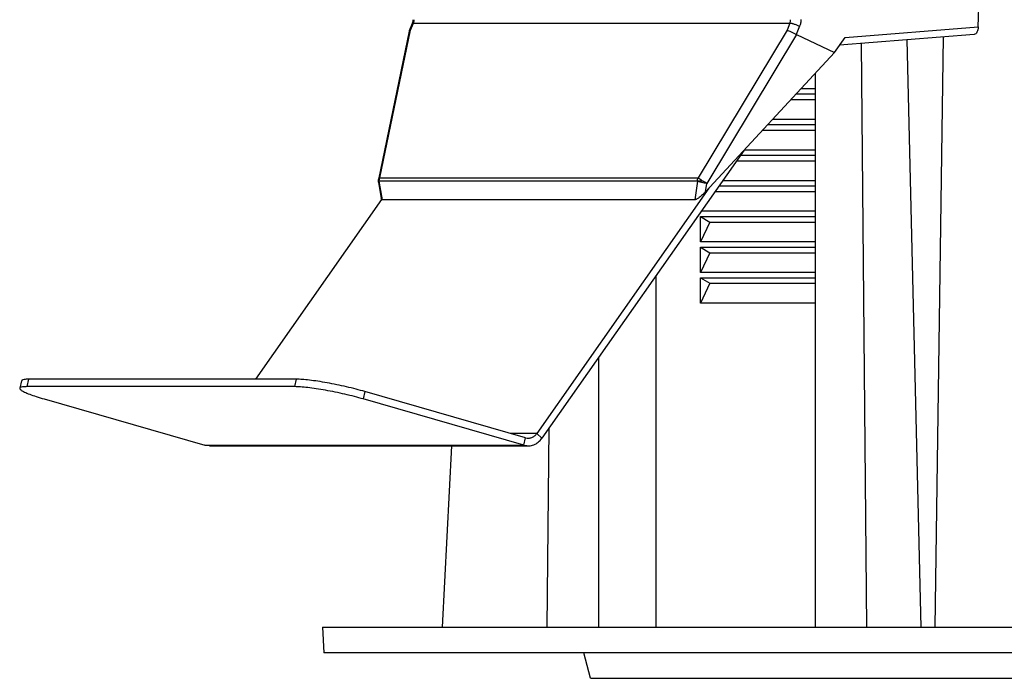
# Model space of a CAD drawing. Header units: millimetres. Extents: x 224 to 956, y 38 to 794.
# Tile 45 of 130: x 224 to 263, y 345 to 371. Entities that reach past the tile are written whole.
import ezdxf

# ---------------------------------------------------------------- set-up
doc = ezdxf.new("R2010")
doc.units = ezdxf.units.MM

msp = doc.modelspace()

# ---------------------------------------------------------------- linework, layer by layer
at = {"color": 179, "linetype": 'Continuous', "lineweight": 25}
for p, q in [((261.506, 370.522), (261.838, 381.352)), ((239.213, 370.349), (238.008, 364.54)), ((238.066, 364.604), (239.266, 370.392)), ((239.333, 370.652), (239.215, 370.357)), ((239.266, 370.392), (239.376, 370.666)), ((239.376, 370.666), (254.126, 370.666)), ((254.014, 370.392), (250.529, 364.604)), ((254.126, 370.666), (254.014, 370.392)), ((254.507, 370.539), (254.376, 370.218)), ((256.29, 370.105), (261.506, 370.522)), ((254.38, 370.216), (250.868, 364.385)), ((254.376, 370.218), (254.38, 370.216)), ((254.38, 370.216), (255.869, 369.512)), ((255.869, 369.512), (256.29, 370.105)), ((261.346, 370.22), (256.073, 369.799)), ((259.275, 346.988), (258.726, 370.011)), ((259.819, 346.988), (260.142, 370.124)), ((256.925, 369.867), (257.124, 346.988)), ((250.82, 364.05), (255.869, 369.512)), ((255.124, 346.988), (255.124, 368.706)), ((255.124, 368.088), (254.553, 368.088)), ((254.164, 367.668), (255.124, 367.668)), ((254.368, 367.888), (255.124, 367.888)), ((255.124, 366.888), (253.443, 366.888)), ((253.055, 366.468), (255.124, 366.468)), ((253.259, 366.688), (255.124, 366.688)), ((252.334, 365.688), (244.414, 354.395)), ((255.124, 365.688), (252.334, 365.688)), ((252.194, 365.488), (255.124, 365.488)), ((252.039, 365.268), (255.124, 365.268)), ((238.066, 364.604), (250.529, 364.604)), ((238.005, 364.425), (238.116, 363.797)), ((250.504, 364.472), (238.041, 364.472)), ((238.17, 363.741), (238.041, 364.472)), ((250.951, 364.193), (244.212, 354.583)), ((250.504, 364.472), (250.398, 363.741)), ((250.82, 364.05), (250.868, 364.385)), ((251.353, 364.288), (255.124, 364.288)), ((255.124, 364.488), (251.493, 364.488)), ((233.203, 356.709), (238.141, 363.75)), ((250.398, 363.741), (238.17, 363.741)), ((251.198, 364.068), (255.124, 364.068)), ((250.626, 363.088), (255.124, 363.088)), ((250.626, 362.088), (250.626, 363.088)), ((250.626, 363.088), (250.985, 362.868)), ((255.124, 363.288), (250.651, 363.288)), ((250.985, 362.868), (250.626, 362.088)), ((250.985, 362.868), (255.124, 362.868)), ((255.124, 362.088), (250.626, 362.088)), ((250.626, 361.888), (255.124, 361.888)), ((250.626, 360.888), (250.626, 361.888)), ((250.626, 361.888), (250.985, 361.668)), ((250.985, 361.668), (250.626, 360.888)), ((250.985, 361.668), (255.124, 361.668)), ((248.876, 360.757), (248.876, 346.988)), ((255.124, 360.888), (250.626, 360.888)), ((250.626, 360.688), (255.124, 360.688)), ((250.626, 359.688), (250.626, 360.688)), ((250.626, 360.688), (250.985, 360.468)), ((250.985, 360.468), (250.626, 359.688)), ((250.985, 360.468), (255.124, 360.468)), ((255.124, 359.688), (250.626, 359.688)), ((246.624, 357.546), (246.624, 346.988)), ((224.024, 356.652), (223.961, 356.361)), ((224.296, 356.709), (224.234, 356.418)), ((234.734, 356.418), (224.234, 356.418)), ((234.796, 356.709), (224.296, 356.709)), ((234.734, 356.418), (234.796, 356.709)), ((237.477, 356.225), (237.414, 355.934)), ((243.771, 354.413), (237.477, 356.225)), ((224.914, 355.934), (231.208, 354.122)), ((243.708, 354.122), (237.414, 355.934)), ((244.212, 354.583), (244.414, 354.395)), ((244.624, 346.988), (244.693, 354.791)), ((231.208, 354.122), (243.708, 354.122)), ((231.386, 354.101), (231.208, 354.122)), ((231.386, 354.098), (243.886, 354.098)), ((240.873, 354.098), (240.5, 346.988)), ((243.708, 354.122), (243.771, 354.413)), ((235.82, 346.988), (235.872, 345.988)), ((246.32, 344.988), (246.052, 345.988))]:
    msp.add_line(p, q, dxfattribs=at)
at = {"color": 8, "linetype": 'Continuous', "lineweight": 25}
msp.add_line((244.212, 354.583), (243.179, 354.583), dxfattribs=at)
at = {"color": 179, "linetype": 'Continuous', "lineweight": 25}
for points, knots in [([(239.36, 370.799), (239.359, 370.773), (239.357, 370.722), (239.341, 370.675), (239.333, 370.652)], [0, 0, 0, 0, 0.502297, 1, 1, 1, 1]), ([(239.4, 370.798), (239.399, 370.775), (239.397, 370.73), (239.383, 370.687), (239.376, 370.666)], [0, 0, 0, 0, 0.499997, 1, 1, 1, 1]), ([(254.126, 370.666), (254.134, 370.687), (254.149, 370.73), (254.151, 370.775), (254.151, 370.798)], [0, 0, 0, 0, 0.500004, 1, 1, 1, 1]), ([(254.557, 370.803), (254.555, 370.758), (254.552, 370.666), (254.522, 370.581), (254.507, 370.539)], [0, 0, 0, 0, 0.499993, 1, 1, 1, 1]), ([(239.266, 370.392), (239.245, 370.384), (239.217, 370.374), (239.218, 370.354), (239.218, 370.349)], [0, 0, 0, 0, 0.73696, 1, 1, 1, 1]), ([(254.014, 370.392), (254.034, 370.383), (254.075, 370.367), (254.157, 370.329), (254.226, 370.296), (254.296, 370.261), (254.345, 370.235), (254.376, 370.218)], [0, 0, 0, 0, 0.2512937, 0.5016545, 0.6321523, 0.7588248, 1, 1, 1, 1]), ([(254.126, 370.666), (254.148, 370.664), (254.181, 370.661), (254.245, 370.645), (254.298, 370.629), (254.355, 370.608), (254.427, 370.579), (254.476, 370.555), (254.507, 370.539)], [0, 0, 0, 0, 0.239668, 0.368495, 0.499999, 0.631496, 0.760328, 1, 1, 1, 1]), ([(261.506, 370.522), (261.502, 370.483), (261.495, 370.404), (261.458, 370.304), (261.406, 370.234), (261.366, 370.225), (261.346, 370.22)], [0, 0, 0, 0, 0.250551, 0.500869, 0.750677, 1, 1, 1, 1]), ([(238.007, 364.538), (238.007, 364.535), (238.005, 364.528), (238.003, 364.516), (238.002, 364.505), (238.002, 364.497), (238.001, 364.491), (238.001, 364.487), (238.001, 364.482), (238.001, 364.479), (238.001, 364.477)], [0, 0, 0, 0, 0.11777, 0.377011, 0.559751, 0.688826, 0.779992, 0.844445, 0.89001, 1, 1, 1, 1]), ([(238.041, 364.472), (238.042, 364.494), (238.044, 364.54), (238.058, 364.583), (238.066, 364.604)], [0, 0, 0, 0, 0.499994, 1, 1, 1, 1]), ([(250.504, 364.472), (250.505, 364.494), (250.507, 364.54), (250.521, 364.583), (250.529, 364.604)], [0, 0, 0, 0, 0.499997, 1, 1, 1, 1]), ([(250.716, 364.473), (250.699, 364.484), (250.658, 364.51), (250.605, 364.546), (250.558, 364.579), (250.539, 364.596), (250.529, 364.604)], [0, 0, 0, 0, 0.218958, 0.499973, 0.749989, 1, 1, 1, 1]), ([(238.001, 364.477), (238.001, 364.475), (238.001, 364.468), (238.002, 364.451), (238.003, 364.435), (238.005, 364.425), (238.006, 364.425)], [0, 0, 0, 0, 0.101243, 0.40646, 0.972272, 1, 1, 1, 1]), ([(250.716, 364.473), (250.695, 364.473), (250.651, 364.473), (250.593, 364.472), (250.541, 364.472), (250.517, 364.472), (250.504, 364.472)], [0, 0, 0, 0, 0.250003, 0.500003, 0.750004, 1, 1, 1, 1]), ([(250.868, 364.385), (250.834, 364.387), (250.765, 364.392), (250.66, 364.412), (250.565, 364.439), (250.525, 364.461), (250.504, 364.472)], [0, 0, 0, 0, 0.2500022, 0.5000039, 0.750001, 1, 1, 1, 1]), ([(250.868, 364.385), (250.844, 364.399), (250.794, 364.426), (250.742, 364.458), (250.716, 364.473)], [0, 0, 0, 0, 0.5000073, 1, 1, 1, 1]), ([(238.17, 363.741), (238.161, 363.742), (238.142, 363.745), (238.123, 363.763), (238.121, 363.786), (238.12, 363.798)], [0, 0, 0, 0, 0.294031, 0.614804, 1, 1, 1, 1]), ([(250.82, 364.05), (250.779, 364.009), (250.701, 363.928), (250.581, 363.829), (250.49, 363.77), (250.431, 363.745), (250.409, 363.742), (250.398, 363.741)], [0, 0, 0, 0, 0.287658, 0.559674, 0.798481, 0.903617, 1, 1, 1, 1]), ([(224.234, 356.418), (224.174, 356.416), (224.056, 356.412), (223.967, 356.384), (223.948, 356.339), (224.007, 356.278), (224.138, 356.204), (224.338, 356.12), (224.595, 356.029), (224.808, 355.966), (224.914, 355.934)], [0, 0, 0, 0, 0.125, 0.25, 0.375, 0.5, 0.625, 0.75, 0.875, 1, 1, 1, 1]), ([(224.296, 356.709), (224.238, 356.707), (224.121, 356.703), (224.038, 356.681), (224.034, 356.658), (224.033, 356.65)], [0, 0, 0, 0, 0.4018079, 0.8036156, 1, 1, 1, 1]), ([(237.414, 355.934), (237.301, 355.966), (237.073, 356.029), (236.696, 356.12), (236.311, 356.204), (235.93, 356.278), (235.567, 356.339), (235.237, 356.384), (234.949, 356.412), (234.805, 356.416), (234.734, 356.418)], [0, 0, 0, 0, 0.125001, 0.249999, 0.375001, 0.5, 0.625, 0.75, 0.875001, 1, 1, 1, 1]), ([(237.477, 356.225), (237.363, 356.257), (237.136, 356.32), (236.759, 356.411), (236.374, 356.496), (235.993, 356.569), (235.63, 356.63), (235.3, 356.675), (235.012, 356.703), (234.868, 356.707), (234.796, 356.709)], [0, 0, 0, 0, 0.125001, 0.249999, 0.375001, 0.5, 0.625, 0.75, 0.875001, 1, 1, 1, 1]), ([(243.771, 354.413), (243.812, 354.405), (243.893, 354.39), (244.015, 354.418), (244.127, 354.48), (244.184, 354.549), (244.212, 354.583)], [0, 0, 0, 0, 0.250005, 0.5, 0.750001, 1, 1, 1, 1]), ([(243.708, 354.122), (243.773, 354.11), (243.903, 354.085), (244.098, 354.13), (244.278, 354.23), (244.369, 354.34), (244.414, 354.395)], [0, 0, 0, 0, 0.2500025, 0.5000005, 0.7500039, 1, 1, 1, 1]), ([(246.32, 344.988), (246.321, 344.988), (246.322, 344.988), (246.337, 344.988), (246.359, 344.988), (246.391, 344.988), (246.446, 344.988), (246.519, 344.988), (246.678, 344.988), (246.95, 344.988), (247.458, 344.988), (248.109, 344.988), (249.165, 344.988), (250.835, 344.988), (253.378, 344.988), (256.435, 344.988), (259.977, 344.988), (263.971, 344.988), (268.377, 344.988), (273.154, 344.988), (278.254, 344.988), (283.63, 344.988), (289.229, 344.988), (294.998, 344.988), (302.841, 344.988), (310.799, 344.988), (318.642, 344.988), (324.41, 344.988), (330.009, 344.988), (335.385, 344.988), (340.486, 344.988), (345.262, 344.988), (349.668, 344.988), (353.662, 344.988), (357.205, 344.988), (360.262, 344.988), (362.804, 344.988), (364.474, 344.988), (365.53, 344.988), (366.181, 344.988), (366.689, 344.988), (366.992, 344.988), (367.162, 344.988), (367.253, 344.988), (367.309, 344.988), (367.316, 344.988), (367.32, 344.988)], [0, 0, 0, 0, 0.00391, 0.007817, 0.011724, 0.01563, 0.019536, 0.027351, 0.03126, 0.046889, 0.062518, 0.078147, 0.093775, 0.125023, 0.156272, 0.18752, 0.218768, 0.250016, 0.281264, 0.312512, 0.34376, 0.375008, 0.406256, 0.437504, 0.468752, 0.531248, 0.562496, 0.593744, 0.624993, 0.656241, 0.687489, 0.718737, 0.749985, 0.781233, 0.812481, 0.843729, 0.874977, 0.906225, 0.921854, 0.937483, 0.953111, 0.96874, 0.976557, 0.98437, 0.992183, 1, 1, 1, 1])]:
    msp.add_open_spline(points, degree=3, knots=knots, dxfattribs=at)
at = {"color": 8, "linetype": 'Continuous', "lineweight": 25}
for points, knots in [([(239.335, 370.651), (239.335, 370.653), (239.338, 370.663), (239.359, 370.665), (239.376, 370.666)], [0, 0, 0, 0, 0.192084, 1, 1, 1, 1]), ([(238.066, 364.604), (238.053, 364.596), (238.027, 364.579), (238.01, 364.557), (238.009, 364.542), (238.009, 364.54)], [0, 0, 0, 0, 0.458001, 0.915998, 1, 1, 1, 1]), ([(238.041, 364.472), (238.031, 364.472), (238.012, 364.472), (238.001, 364.472), (238.002, 364.472), (238.003, 364.472)], [0, 0, 0, 0, 0.423794, 0.847587, 1, 1, 1, 1]), ([(238.041, 364.472), (238.026, 364.46), (238.003, 364.444), (238.008, 364.43), (238.01, 364.426)], [0, 0, 0, 0, 0.654149, 1, 1, 1, 1])]:
    msp.add_open_spline(points, degree=3, knots=knots, dxfattribs=at)
at = {"color": 179, "linetype": 'Continuous', "lineweight": 25}
for points, degree in [([(235.82, 346.988), (239.101, 346.988), (245.332, 346.988)], 2), ([(245.332, 346.988), (251.563, 346.988), (260.527, 346.988), (271.32, 346.988)], 3), ([(245.377, 345.988), (239.151, 345.988), (235.872, 345.988)], 2), ([(271.346, 345.988), (260.561, 345.988), (251.604, 345.988), (245.377, 345.988)], 3)]:
    msp.add_open_spline(points, degree=degree, dxfattribs=at)

doc.saveas('drawing.dxf')
